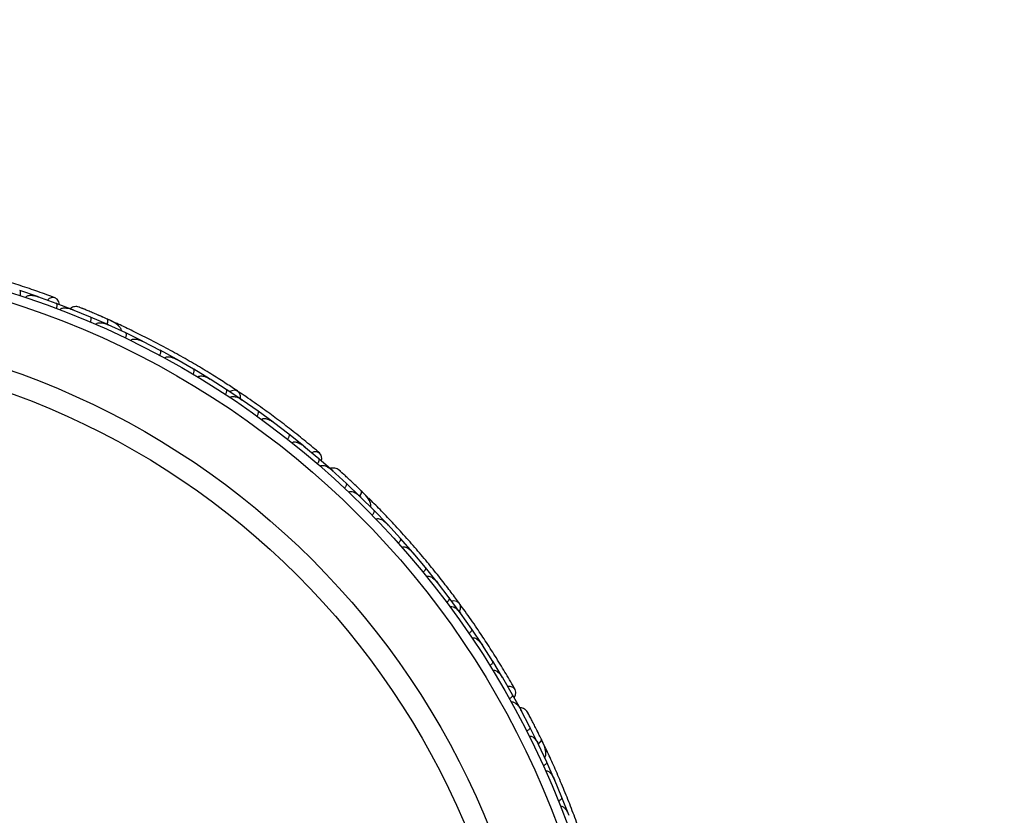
# Model space of a CAD drawing. Header units: millimetres. Extents: x 69 to 135, y 39 to 174.
# Tile 64 of 199: x 107.68 to 112.83, y 57.68 to 61.84. Entities that reach past the tile are written whole.
import ezdxf

# ---------------------------------------------------------------- set-up
doc = ezdxf.new("R2010")
doc.units = ezdxf.units.MM
doc.styles.add('SLDTEXTSTYLE0', font='TXT', dxfattribs={"width": 0.75})
doc.dimstyles.new('SLDDIMSTYLE2', dxfattribs={"dimtxt": 3.5, "dimasz": 3.302, "dimexe": 0, "dimexo": 0.0625, "dimgap": 0.875, "dimtad": 1, "dimlfac": 20, "dimrnd": 1e-09, "dimzin": 12, "dimdsep": 46, "dimtxsty": 'SLDTEXTSTYLE0', "dimsah": 1, "dimcen": 0.09, "dimadec": 0, "dimazin": 3, "dimtfac": 1, "dimtofl": 0, "dimtmove": 0, "dimatfit": 3, "dimfxl": 0, "dimfrac": 2, "dimtolj": 1, "dimtzin": 12, "dimarcsym": 0})

# ---------------------------------------------------------------- blocks, each defined once
blk = doc.blocks.new('_D_2')
at = {"color": 7, "linetype": 'Continuous', "lineweight": 18}
for p, q in [((90.3303, 84.3438), (123.2794, 84.3438)), ((122.2794, 84.3438), (122.2794, 39.3438)), ((90.3303, 39.3438), (123.2794, 39.3438))]:
    blk.add_line(p, q, dxfattribs=at)
for points in [[(122.2794, 84.3438), (121.7714, 81.0418), (122.7874, 81.0418)], [(122.2794, 39.3438), (122.7874, 42.6458), (121.7714, 42.6458)]]:
    blk.add_solid(points, dxfattribs=at)
at = {"color": 7, "linetype": 'Continuous', "lineweight": 18, "insert": (117.7677, 62.4421), "char_height": 3.5, "attachment_point": 1, "rotation": 90, "style": 'SLDTEXTSTYLE0'}
blk.add_mtext('900', dxfattribs=at)

msp = doc.modelspace()

# ---------------------------------------------------------------- linework, layer by layer
at = {"color": 7, "linetype": 'Continuous', "lineweight": 25}
for p, q in [((107.76857, 60.39437), (107.6754, 60.42593)), ((107.86688, 60.35854), (107.77109, 60.39306)), ((107.77767, 60.39069), (107.77141, 60.39297)), ((107.95919, 60.32283), (107.86692, 60.35861)), ((107.95656, 60.32332), (107.95121, 60.32552)), ((108.04573, 60.2869), (107.95134, 60.32544)), ((108.13599, 60.24746), (108.04576, 60.28697)), ((108.14412, 60.24331), (108.13831, 60.24601)), ((108.23042, 60.20353), (108.13838, 60.24595)), ((108.17852, 60.25529), (108.17074, 60.25884)), ((108.31841, 60.16038), (108.23046, 60.2036)), ((108.32683, 60.15564), (108.32065, 60.15884)), ((108.41044, 60.11255), (108.32067, 60.15881)), ((108.4962, 60.06573), (108.41049, 60.11261)), ((108.58585, 60.01403), (108.49843, 60.06404)), ((108.50476, 60.06042), (108.49849, 60.06402)), ((108.66939, 59.96356), (108.5859, 60.01409)), ((108.75668, 59.908), (108.67153, 59.96178)), ((108.67793, 59.95774), (108.67167, 59.96172)), ((108.83799, 59.85389), (108.75673, 59.90806)), ((108.92291, 59.79446), (108.84006, 59.85201)), ((108.8463, 59.84768), (108.84025, 59.8519)), ((109.00199, 59.73669), (108.92297, 59.79452)), ((109.08453, 59.67336), (109.00399, 59.73471)), ((109.00989, 59.73021), (109.00423, 59.73455)), ((109.16135, 59.61188), (109.08459, 59.67341)), ((109.24148, 59.54459), (109.16327, 59.6098)), ((109.16864, 59.60532), (109.16354, 59.6096)), ((109.316, 59.47946), (109.24154, 59.54465)), ((109.3137, 59.48082), (109.30943, 59.48472)), ((109.38503, 59.4161), (109.30953, 59.48461)), ((109.45636, 59.34817), (109.38509, 59.41615)), ((109.49901, 59.34098), (109.46769, 59.37177)), ((109.46258, 59.34149), (109.45805, 59.34601)), ((109.53007, 59.2746), (109.4581, 59.34594)), ((109.598, 59.20396), (109.53013, 59.27465)), ((109.60429, 59.19661), (109.59958, 59.20174)), ((109.66812, 59.12753), (109.59958, 59.20171)), ((109.7327, 59.0542), (109.66819, 59.12758)), ((109.79926, 58.97496), (109.73421, 59.05185)), ((109.73892, 59.04628), (109.73427, 59.05182)), ((109.8605, 58.89896), (109.79933, 58.975)), ((109.92352, 58.8169), (109.8619, 58.89655)), ((109.86653, 58.89057), (109.86201, 58.89645)), ((109.98142, 58.73824), (109.92359, 58.81694)), ((110.0409, 58.65335), (109.98272, 58.73576)), ((109.9871, 58.72956), (109.98287, 58.7356)), ((110.09545, 58.57202), (110.04097, 58.65338)), ((110.15135, 58.48427), (110.09665, 58.56947)), ((110.10065, 58.56323), (110.09682, 58.56924)), ((110.20251, 58.40023), (110.15142, 58.4843)), ((110.25479, 58.3096), (110.2036, 58.39761)), ((110.20712, 58.39157), (110.20379, 58.39733)), ((110.30254, 58.2229), (110.25487, 58.30962)), ((110.30084, 58.22497), (110.29816, 58.23009)), ((110.34574, 58.13975), (110.29822, 58.22995)), ((110.38954, 58.05153), (110.34581, 58.13978)), ((110.3931, 58.04312), (110.39038, 58.04892)), ((110.43364, 57.95718), (110.3904, 58.04883)), ((110.42715, 58.03018), (110.40825, 58.06982)), ((110.47331, 57.86756), (110.43371, 57.9572)), ((110.47671, 57.85851), (110.47403, 57.86494)), ((110.51306, 57.77176), (110.47403, 57.86491)), ((110.54866, 57.68077), (110.51314, 57.77178))]:
    msp.add_line(p, q, dxfattribs=at)
at = {"color": 7, "linetype": 'Continuous', "lineweight": 25, "flags": 128}
for points in [[(107.88337, 60.3526), (107.88064, 60.36617), (107.87229, 60.38002), (107.85964, 60.3881), (107.84457, 60.38922), (107.8293, 60.3832), (107.8203, 60.37581)], [(108.8308, 59.85891), (108.83119, 59.87389), (108.82599, 59.88892), (108.81545, 59.89931), (108.80111, 59.90357), (108.78504, 59.90107), (108.77519, 59.89624)], [(109.25494, 59.53337), (109.25702, 59.54705), (109.2539, 59.56293), (109.24479, 59.57485), (109.23101, 59.58105), (109.2146, 59.58062), (109.20362, 59.57675)], [(109.42783, 59.41039), (109.42807, 59.41014), (109.42829, 59.4099)], [(109.97639, 58.74542), (109.98187, 58.75936), (109.98212, 58.77526), (109.97578, 58.78863), (109.96376, 58.79754), (109.9478, 58.80069), (109.93689, 58.79951)], [(110.2636, 58.29444), (110.27023, 58.30659), (110.27274, 58.32258), (110.26825, 58.33689), (110.25742, 58.34744), (110.24185, 58.35264), (110.23021, 58.35276)], [(110.384, 58.11975), (110.38415, 58.11943), (110.38426, 58.11913)]]:
    msp.add_lwpolyline(points, dxfattribs=at)
at = {"color": 1, "linetype": 'Continuous', "lineweight": 25, "flags": 128}
for points in [[(108.13505, 60.24759), (108.13579, 60.2507), (108.13712, 60.25841), (108.13751, 60.26505), (108.13695, 60.27036), (108.13545, 60.27415), (108.13308, 60.27626)], [(109.45553, 59.34861), (109.45728, 59.35129), (109.46117, 59.35808), (109.46381, 59.36418), (109.4651, 59.36937), (109.46499, 59.37344), (109.46349, 59.37623)], [(110.3889, 58.05222), (110.39147, 58.05414), (110.39744, 58.05919), (110.40201, 58.06402), (110.405, 58.06845), (110.40628, 58.07231), (110.40583, 58.07546)]]:
    msp.add_lwpolyline(points, dxfattribs=at)
at = {"color": 7, "linetype": 'Continuous', "lineweight": 25}
for radius in [4.575, 4.525, 4.188, 4.075]:
    msp.add_circle((106.24612, 56.05371), radius, dxfattribs=at)
for centre, start, end in [((108.16989, 60.23144), 15.75051, 61.23027), ((109.48274, 59.32153), 355.75051, 41.23027), ((110.40521, 58.01746), 335.75051, 21.23027)]:
    msp.add_arc(centre, 0.02567, start, end, dxfattribs=at)
for points, knots in [([(107.86067, 60.38774), (107.83175, 60.39834), (107.77674, 60.41851), (107.68284, 60.45024), (107.59116, 60.47916), (107.49637, 60.50681), (107.41728, 60.52842), (107.36675, 60.54073), (107.3521, 60.5443)], [0, 0, 0, 0, 0.2180556, 0.4147202, 0.5912036, 0.7489875, 0.9272426, 1, 1, 1, 1]), ([(107.67768, 60.39896), (107.67774, 60.39918), (107.67861, 60.40185), (107.67989, 60.40714), (107.68056, 60.41424), (107.67997, 60.42045), (107.67818, 60.4244), (107.67638, 60.42569), (107.67554, 60.42598), (107.67551, 60.42599)], [0, 0, 0, 0, 0.0163611, 0.206885, 0.3985455, 0.5994314, 0.8309806, 0.9934816, 1, 1, 1, 1]), ([(107.70658, 60.38934), (107.707, 60.39035), (107.70753, 60.39166), (107.7093, 60.39398), (107.71317, 60.39722), (107.7205, 60.39972), (107.73471, 60.40139), (107.75197, 60.39931), (107.76569, 60.39547), (107.77143, 60.39345), (107.77151, 60.39343)], [0, 0, 0, 0, 0.0439924, 0.0565425, 0.1182118, 0.2485839, 0.3779124, 0.7339208, 0.9964229, 1, 1, 1, 1]), ([(107.76869, 60.39442), (107.76873, 60.3944), (107.76961, 60.39409), (107.77026, 60.3932), (107.7709, 60.39234)], [0, 0, 0, 0, 0.0365399, 1, 1, 1, 1]), ([(107.86798, 60.33158), (107.8685, 60.33306), (107.86988, 60.33699), (107.87122, 60.3434), (107.87157, 60.35019), (107.87047, 60.35558), (107.86862, 60.3579), (107.86733, 60.35855), (107.86709, 60.35864), (107.86706, 60.35865)], [0, 0, 0, 0, 0.1152798, 0.3056806, 0.5012898, 0.7256609, 0.9501956, 0.9934701, 1, 1, 1, 1]), ([(107.98663, 60.33865), (107.98257, 60.33974), (107.97464, 60.34189), (107.96252, 60.34137), (107.95186, 60.33829), (107.94389, 60.3348), (107.94053, 60.33141), (107.93957, 60.33044)], [0, 0, 0, 0, 0.25091, 0.490928, 0.714443, 0.9181712, 1, 1, 1, 1]), ([(107.88635, 60.32457), (107.8865, 60.32495), (107.88705, 60.32636), (107.8889, 60.32889), (107.89322, 60.33203), (107.90385, 60.33537), (107.9188, 60.33488), (107.93599, 60.33142), (107.94636, 60.32795), (107.9515, 60.3259), (107.95158, 60.32587)], [0, 0, 0, 0, 0.0165279, 0.0607653, 0.1238722, 0.2334997, 0.5249132, 0.7588895, 0.9964268, 1, 1, 1, 1]), ([(108.13603, 60.27495), (108.12728, 60.27884), (108.1098, 60.28663), (108.08266, 60.29846), (108.0566, 60.30963), (108.03295, 60.3196), (108.01289, 60.32793), (107.99788, 60.33409), (107.98826, 60.338), (107.98711, 60.33845), (107.98654, 60.33867)], [0, 0, 0, 0, 0.1253341, 0.2502351, 0.3757048, 0.5015073, 0.6270811, 0.7524027, 0.8783335, 1, 1, 1, 1]), ([(108.01267, 60.32804), (108.00573, 60.33089), (107.99186, 60.3366), (107.98843, 60.33794), (107.98672, 60.33861)], [0, 0, 0, 0, 0.49978944, 1, 1, 1, 1]), ([(108.10791, 60.28741), (108.10635, 60.2881), (108.09956, 60.2911), (108.09297, 60.29396), (108.08788, 60.29617)], [0, 0, 0, 0, 0.2287199, 1, 1, 1, 1]), ([(108.04552, 60.25999), (108.0461, 60.26145), (108.04764, 60.26531), (108.04924, 60.27167), (108.04987, 60.27843), (108.049, 60.28387), (108.04724, 60.28627), (108.04598, 60.28697), (108.04574, 60.28707), (108.04571, 60.28708)], [0, 0, 0, 0, 0.1153787, 0.305714, 0.5012752, 0.7256734, 0.9502371, 0.9934744, 1, 1, 1, 1]), ([(108.07368, 60.24782), (108.07398, 60.24844), (108.07475, 60.25006), (108.07717, 60.25266), (108.08229, 60.25559), (108.09508, 60.25814), (108.11485, 60.25542), (108.13068, 60.24995), (108.13858, 60.24639), (108.13866, 60.24635)], [0, 0, 0, 0, 0.0273886, 0.0721385, 0.1418849, 0.2690946, 0.6203421, 0.9964192, 1, 1, 1, 1]), ([(108.20796, 60.21371), (108.20767, 60.2159), (108.20672, 60.22309), (108.19713, 60.2386), (108.17353, 60.25786), (108.14683, 60.27001), (108.13304, 60.27628)], [0, 0, 0, 0, 0.0722062, 0.2380923, 0.6065513, 1, 1, 1, 1]), ([(108.13347, 60.24742), (108.13364, 60.24792), (108.13547, 60.25346), (108.13676, 60.26237), (108.13675, 60.27208), (108.13469, 60.27549), (108.13319, 60.27621), (108.13308, 60.27626)], [0, 0, 0, 0, 0.0316493, 0.3464731, 0.6613851, 0.9762941, 1, 1, 1, 1]), ([(108.17074, 60.25881), (108.17076, 60.25881), (108.17112, 60.25883), (108.16749, 60.26044), (108.15962, 60.26424), (108.14699, 60.27), (108.13692, 60.2745), (108.13396, 60.27582)], [0, 0, 0, 0, 0.0063417, 0.1391324, 0.4541713, 0.8392735, 1, 1, 1, 1]), ([(108.81685, 59.89844), (108.79765, 59.91117), (108.75932, 59.93658), (108.68693, 59.98254), (108.60646, 60.03142), (108.51975, 60.08169), (108.43012, 60.13094), (108.34153, 60.17717), (108.25642, 60.21933), (108.2068, 60.24248), (108.18199, 60.25407)], [0, 0, 0, 0, 0.1251424, 0.2497929, 0.374676, 0.4998622, 0.6249666, 0.7502587, 0.8750633, 1, 1, 1, 1]), ([(108.22908, 60.17663), (108.22973, 60.17806), (108.23144, 60.18186), (108.23332, 60.18814), (108.23424, 60.19487), (108.23359, 60.20035), (108.23193, 60.20282), (108.2307, 60.20358), (108.23046, 60.20369), (108.23043, 60.20371)], [0, 0, 0, 0, 0.11561, 0.3057804, 0.5012224, 0.7256982, 0.9503445, 0.9934853, 1, 1, 1, 1]), ([(108.25637, 60.16339), (108.25684, 60.16424), (108.25788, 60.16607), (108.26098, 60.16869), (108.26705, 60.17131), (108.28238, 60.17265), (108.30121, 60.16801), (108.31562, 60.16189), (108.32097, 60.15919), (108.32104, 60.15915)], [0, 0, 0, 0, 0.0388574, 0.084812, 0.162938, 0.3126958, 0.7369051, 0.9964149, 1, 1, 1, 1]), ([(108.40798, 60.0857), (108.40809, 60.0859), (108.4094, 60.08839), (108.41158, 60.09338), (108.41346, 60.10026), (108.41394, 60.10647), (108.41285, 60.11068), (108.4113, 60.11227), (108.41052, 60.11269), (108.41049, 60.11271)], [0, 0, 0, 0, 0.01665195, 0.20702847, 0.39855075, 0.59935968, 0.83102403, 0.99349163, 1, 1, 1, 1]), ([(108.43446, 60.07139), (108.43449, 60.07145), (108.43508, 60.07257), (108.43681, 60.07475), (108.44109, 60.07743), (108.45045, 60.07968), (108.4647, 60.0782), (108.48192, 60.0729), (108.4932, 60.06751), (108.49872, 60.06441), (108.49879, 60.06438)], [0, 0, 0, 0, 0.0028352, 0.050977, 0.1103366, 0.2078119, 0.4531845, 0.7216401, 0.9964148, 1, 1, 1, 1]), ([(108.58226, 59.98729), (108.58238, 59.98748), (108.5838, 59.98991), (108.58619, 59.99481), (108.58837, 60.00159), (108.58912, 60.00778), (108.58821, 60.01204), (108.58673, 60.01369), (108.58597, 60.01415), (108.58594, 60.01416)], [0, 0, 0, 0, 0.0167419, 0.2070718, 0.3985504, 0.5993354, 0.8310375, 0.9934948, 1, 1, 1, 1]), ([(108.60801, 59.97188), (108.60817, 59.97216), (108.60874, 59.97309), (108.6104, 59.97495), (108.61359, 59.97699), (108.62015, 59.97894), (108.62897, 59.97881), (108.64766, 59.97512), (108.66171, 59.96842), (108.67188, 59.96212), (108.67195, 59.96208)], [0, 0, 0, 0, 0.0130732, 0.044023, 0.1002245, 0.1663566, 0.3297208, 0.4739231, 0.9964125, 1, 1, 1, 1]), ([(108.75195, 59.88142), (108.75278, 59.88277), (108.75497, 59.88631), (108.75765, 59.89229), (108.75944, 59.89885), (108.75951, 59.90437), (108.75818, 59.90704), (108.75705, 59.90795), (108.75683, 59.9081), (108.7568, 59.90811)], [0, 0, 0, 0, 0.1158119, 0.3058371, 0.5011744, 0.7257197, 0.95044, 0.9934949, 1, 1, 1, 1]), ([(109.24563, 59.57416), (109.22208, 59.59401), (109.17728, 59.63178), (109.0999, 59.69371), (109.02364, 59.75224), (108.94402, 59.81064), (108.87709, 59.858), (108.83382, 59.88685), (108.82127, 59.89522)], [0, 0, 0, 0, 0.21805555, 0.41472016, 0.59120361, 0.74898753, 0.9272426, 1, 1, 1, 1]), ([(108.77702, 59.8649), (108.77735, 59.86537), (108.7784, 59.86685), (108.78108, 59.86892), (108.78792, 59.8715), (108.79751, 59.87106), (108.81669, 59.86644), (108.83054, 59.85907), (108.84045, 59.85232), (108.84051, 59.85227)], [0, 0, 0, 0, 0.02335, 0.0734618, 0.134698, 0.325553, 0.4727956, 0.9964114, 1, 1, 1, 1]), ([(108.91704, 59.76811), (108.91793, 59.76941), (108.92027, 59.77286), (108.92322, 59.77871), (108.92529, 59.78518), (108.92561, 59.79069), (108.9244, 59.79342), (108.92331, 59.79438), (108.9231, 59.79453), (108.92307, 59.79455)], [0, 0, 0, 0, 0.1157169, 0.3058088, 0.5011944, 0.7257089, 0.9503963, 0.9934905, 1, 1, 1, 1]), ([(108.94149, 59.75041), (108.94201, 59.75106), (108.94302, 59.75232), (108.94558, 59.75411), (108.95056, 59.75598), (108.958, 59.75611), (108.97189, 59.75351), (108.98764, 59.74639), (108.99958, 59.7386), (109.00441, 59.73499), (109.00448, 59.73494)], [0, 0, 0, 0, 0.0336188, 0.0647198, 0.1259403, 0.2511281, 0.3754616, 0.735616, 0.9964191, 1, 1, 1, 1]), ([(109.07751, 59.64729), (109.07765, 59.64747), (109.07937, 59.64969), (109.08239, 59.65422), (109.08545, 59.66066), (109.08701, 59.6667), (109.08668, 59.67103), (109.08544, 59.67285), (109.08474, 59.6734), (109.08472, 59.67342)], [0, 0, 0, 0, 0.0163611, 0.206885, 0.3985455, 0.5994314, 0.8309806, 0.9934816, 1, 1, 1, 1]), ([(109.10138, 59.62836), (109.10211, 59.62917), (109.10307, 59.63022), (109.10552, 59.63179), (109.11027, 59.63351), (109.11801, 59.63336), (109.13193, 59.63007), (109.14744, 59.6222), (109.15902, 59.61391), (109.16373, 59.61005), (109.16379, 59.61)], [0, 0, 0, 0, 0.04399244, 0.05654248, 0.11821178, 0.24858393, 0.3779124, 0.73392078, 0.99642285, 1, 1, 1, 1]), ([(109.23329, 59.51888), (109.23429, 59.52009), (109.23692, 59.52331), (109.24037, 59.52888), (109.24303, 59.53514), (109.24384, 59.54059), (109.24289, 59.5434), (109.2419, 59.54445), (109.24171, 59.54462), (109.24168, 59.54464)], [0, 0, 0, 0, 0.11527981, 0.30568055, 0.50128983, 0.72566094, 0.95019556, 0.99347013, 1, 1, 1, 1]), ([(109.24815, 59.50602), (109.24842, 59.50632), (109.24943, 59.50745), (109.25202, 59.5092), (109.25716, 59.51067), (109.26829, 59.51018), (109.28217, 59.50461), (109.29714, 59.49548), (109.3057, 59.48867), (109.30983, 59.48499), (109.30989, 59.48493)], [0, 0, 0, 0, 0.01652787, 0.06076532, 0.12387224, 0.23349968, 0.5249132, 0.75888947, 0.99642682, 1, 1, 1, 1]), ([(109.3472, 59.48494), (109.34376, 59.48736), (109.33704, 59.4921), (109.32548, 59.49575), (109.3144, 59.4965), (109.30572, 59.49595), (109.30141, 59.49391), (109.30017, 59.49332)], [0, 0, 0, 0, 0.25091, 0.490928, 0.714443, 0.9181712, 1, 1, 1, 1]), ([(109.46581, 59.37399), (109.45891, 59.38064), (109.44515, 59.39393), (109.4237, 59.41433), (109.40303, 59.43375), (109.38421, 59.4512), (109.36821, 59.46589), (109.35621, 59.47682), (109.34851, 59.48378), (109.34758, 59.4846), (109.34712, 59.485)], [0, 0, 0, 0, 0.1253341, 0.2502351, 0.3757048, 0.5015073, 0.6270811, 0.7524027, 0.8783335, 1, 1, 1, 1]), ([(109.36804, 59.46607), (109.3625, 59.47112), (109.35141, 59.48123), (109.34866, 59.48366), (109.34728, 59.48488)], [0, 0, 0, 0, 0.4997894, 1, 1, 1, 1]), ([(109.37563, 59.39089), (109.37668, 59.39206), (109.37945, 59.39517), (109.38313, 59.40059), (109.38604, 59.40673), (109.38708, 59.41214), (109.38624, 59.41499), (109.38529, 59.41608), (109.3851, 59.41626), (109.38508, 59.41628)], [0, 0, 0, 0, 0.1153787, 0.305714, 0.5012752, 0.7256734, 0.9502371, 0.9934744, 1, 1, 1, 1]), ([(109.39794, 59.36982), (109.39843, 59.3703), (109.39971, 59.37156), (109.40287, 59.37318), (109.40868, 59.37417), (109.42157, 59.3722), (109.43922, 59.36288), (109.45222, 59.35233), (109.45843, 59.34628), (109.45849, 59.34622)], [0, 0, 0, 0, 0.02738856, 0.07213853, 0.14188493, 0.26909457, 0.6203421, 0.99641921, 1, 1, 1, 1]), ([(109.44061, 59.39821), (109.44053, 59.39828), (109.43628, 59.4024), (109.43201, 59.40644), (109.42782, 59.4104)], [0, 0, 0, 0, 0.0174037, 1, 1, 1, 1]), ([(109.45399, 59.34899), (109.45432, 59.34941), (109.45793, 59.35399), (109.46219, 59.36192), (109.4655, 59.37105), (109.46473, 59.37495), (109.46357, 59.37615), (109.46349, 59.37623)], [0, 0, 0, 0, 0.0316493, 0.3464731, 0.6613851, 0.9762941, 1, 1, 1, 1]), ([(109.51246, 59.29184), (109.51293, 59.29399), (109.5145, 59.30109), (109.51078, 59.31894), (109.4952, 59.3451), (109.47426, 59.36565), (109.46346, 59.37626)], [0, 0, 0, 0, 0.0722062, 0.2380923, 0.6065513, 1, 1, 1, 1]), ([(109.97679, 58.78733), (109.9631, 58.80586), (109.93577, 58.84285), (109.88347, 58.9108), (109.82457, 58.98425), (109.76029, 59.06114), (109.69291, 59.13808), (109.62547, 59.21182), (109.55991, 59.28055), (109.52121, 59.31928), (109.50185, 59.33865)], [0, 0, 0, 0, 0.1251424, 0.2497929, 0.374676, 0.4998622, 0.6249666, 0.7502587, 0.8750633, 1, 1, 1, 1]), ([(109.51962, 59.24977), (109.52072, 59.2509), (109.52362, 59.25389), (109.52753, 59.25914), (109.5307, 59.26515), (109.53197, 59.27052), (109.53125, 59.27341), (109.53035, 59.27455), (109.53017, 59.27473), (109.53015, 59.27476)], [0, 0, 0, 0, 0.11561, 0.3057804, 0.5012224, 0.7256982, 0.9503445, 0.9934853, 1, 1, 1, 1]), ([(109.54073, 59.228), (109.54146, 59.22863), (109.54307, 59.23), (109.54688, 59.2314), (109.55348, 59.23179), (109.56835, 59.22781), (109.58445, 59.217), (109.59589, 59.20633), (109.6, 59.20196), (109.60005, 59.2019)], [0, 0, 0, 0, 0.0388574, 0.084812, 0.162938, 0.3126958, 0.7369051, 0.9964149, 1, 1, 1, 1]), ([(109.65663, 59.10314), (109.6568, 59.10329), (109.65888, 59.10518), (109.66264, 59.10913), (109.66676, 59.11495), (109.66933, 59.12062), (109.66975, 59.12495), (109.66884, 59.12697), (109.66825, 59.12763), (109.66822, 59.12766)], [0, 0, 0, 0, 0.016652, 0.2070285, 0.3985507, 0.5993597, 0.831024, 0.9934916, 1, 1, 1, 1]), ([(109.67662, 59.08064), (109.67667, 59.08069), (109.6776, 59.08153), (109.67997, 59.08299), (109.68491, 59.08405), (109.69448, 59.08296), (109.70736, 59.0767), (109.72173, 59.06582), (109.73048, 59.05691), (109.73462, 59.0521), (109.73467, 59.05204)], [0, 0, 0, 0, 0.0028352, 0.050977, 0.1103366, 0.2078119, 0.4531845, 0.7216401, 0.9964148, 1, 1, 1, 1]), ([(109.78674, 58.95106), (109.78692, 58.9512), (109.78908, 58.953), (109.79301, 58.95678), (109.79737, 58.96241), (109.80019, 58.96797), (109.8008, 58.97228), (109.79997, 58.97433), (109.79941, 58.97503), (109.79939, 58.97505)], [0, 0, 0, 0, 0.0167419, 0.2070718, 0.3985504, 0.5993354, 0.8310375, 0.9934948, 1, 1, 1, 1]), ([(109.80566, 58.92778), (109.80592, 58.92798), (109.80676, 58.92866), (109.80896, 58.92984), (109.81265, 58.93066), (109.81949, 58.93025), (109.82773, 58.92711), (109.84403, 58.91725), (109.85495, 58.90615), (109.86234, 58.89676), (109.86239, 58.89669)], [0, 0, 0, 0, 0.0130732, 0.044023, 0.1002245, 0.1663566, 0.3297208, 0.4739231, 0.9964125, 1, 1, 1, 1]), ([(109.90999, 58.79354), (109.91123, 58.79452), (109.9145, 58.7971), (109.91906, 58.8018), (109.92299, 58.80735), (109.92494, 58.81251), (109.9246, 58.81548), (109.92385, 58.81672), (109.9237, 58.81693), (109.92368, 58.81696)], [0, 0, 0, 0, 0.1158119, 0.3058371, 0.5011744, 0.7257197, 0.95044, 0.9934949, 1, 1, 1, 1]), ([(109.92789, 58.76943), (109.92837, 58.76976), (109.92986, 58.7708), (109.93308, 58.77183), (109.9404, 58.77191), (109.94925, 58.76822), (109.9657, 58.75732), (109.9762, 58.74566), (109.98319, 58.73592), (109.98324, 58.73586)], [0, 0, 0, 0, 0.02335, 0.0734618, 0.134698, 0.325553, 0.4727956, 0.9964114, 1, 1, 1, 1]), ([(110.2688, 58.33596), (110.25346, 58.36267), (110.22428, 58.41348), (110.17275, 58.49814), (110.12111, 58.57922), (110.06627, 58.66133), (110.01957, 58.72873), (109.98877, 58.77064), (109.97985, 58.78279)], [0, 0, 0, 0, 0.2180556, 0.4147202, 0.5912036, 0.7489875, 0.9272426, 1, 1, 1, 1]), ([(110.02637, 58.63059), (110.02765, 58.63152), (110.03103, 58.63395), (110.03579, 58.63844), (110.03996, 58.64382), (110.04214, 58.64888), (110.04194, 58.65186), (110.04124, 58.65313), (110.0411, 58.65335), (110.04108, 58.65338)], [0, 0, 0, 0, 0.1157169, 0.3058088, 0.5011944, 0.7257089, 0.9503963, 0.9934905, 1, 1, 1, 1]), ([(110.04329, 58.6056), (110.044, 58.60603), (110.04538, 58.60687), (110.04839, 58.60768), (110.05371, 58.60773), (110.06075, 58.60531), (110.07291, 58.59812), (110.08528, 58.58604), (110.09384, 58.57463), (110.09714, 58.56959), (110.09718, 58.56952)], [0, 0, 0, 0, 0.0336188, 0.0647198, 0.1259403, 0.2511281, 0.3754616, 0.735616, 0.9964191, 1, 1, 1, 1]), ([(110.13583, 58.46218), (110.13602, 58.4623), (110.13841, 58.46379), (110.14279, 58.46702), (110.14787, 58.47203), (110.1514, 58.47716), (110.15257, 58.48135), (110.15203, 58.48349), (110.15156, 58.48424), (110.15155, 58.48427)], [0, 0, 0, 0, 0.0163611, 0.206885, 0.3985455, 0.5994314, 0.8309806, 0.9934816, 1, 1, 1, 1]), ([(110.15179, 58.43623), (110.15276, 58.43674), (110.15401, 58.4374), (110.15686, 58.43803), (110.16191, 58.43803), (110.16913, 58.43523), (110.18108, 58.42738), (110.19297, 58.41469), (110.20101, 58.40293), (110.20411, 58.3977), (110.20416, 58.39763)], [0, 0, 0, 0, 0.0439924, 0.0565425, 0.1182118, 0.2485839, 0.3779124, 0.7339208, 0.9964229, 1, 1, 1, 1]), ([(110.2383, 58.28823), (110.23965, 58.28903), (110.24323, 58.29116), (110.24838, 58.29521), (110.25301, 58.30018), (110.25564, 58.30502), (110.25571, 58.30799), (110.25514, 58.30931), (110.25501, 58.30954), (110.255, 58.30957)], [0, 0, 0, 0, 0.1152798, 0.3056806, 0.5012898, 0.7256609, 0.9501956, 0.9934701, 1, 1, 1, 1]), ([(110.24786, 58.27106), (110.24823, 58.27126), (110.24956, 58.27197), (110.25259, 58.27273), (110.25793, 58.27235), (110.26822, 58.26808), (110.27935, 58.2581), (110.2903, 58.2444), (110.29601, 58.23507), (110.29863, 58.2302), (110.29867, 58.23013)], [0, 0, 0, 0, 0.0165279, 0.0607653, 0.1238722, 0.2334997, 0.5249132, 0.7588895, 0.9964268, 1, 1, 1, 1]), ([(110.33373, 58.21739), (110.33133, 58.22083), (110.32663, 58.22758), (110.31702, 58.23497), (110.30687, 58.23946), (110.29852, 58.24191), (110.29377, 58.24147), (110.29241, 58.24134)], [0, 0, 0, 0, 0.25091, 0.490928, 0.714443, 0.9181712, 1, 1, 1, 1]), ([(110.40724, 58.07255), (110.40304, 58.08116), (110.39465, 58.09836), (110.38147, 58.12487), (110.36869, 58.15018), (110.35697, 58.17302), (110.34697, 58.19229), (110.33942, 58.20666), (110.33457, 58.21584), (110.33397, 58.21693), (110.33368, 58.21746)], [0, 0, 0, 0, 0.1253341, 0.2502351, 0.3757048, 0.5015073, 0.6270811, 0.7524027, 0.8783335, 1, 1, 1, 1]), ([(110.34686, 58.19252), (110.34338, 58.19916), (110.33642, 58.21245), (110.33466, 58.21568), (110.33378, 58.2173)], [0, 0, 0, 0, 0.4997894, 1, 1, 1, 1]), ([(110.32828, 58.11927), (110.32967, 58.12002), (110.33333, 58.12199), (110.33864, 58.12583), (110.34348, 58.1306), (110.34631, 58.13533), (110.3465, 58.1383), (110.34598, 58.13964), (110.34586, 58.13988), (110.34585, 58.13991)], [0, 0, 0, 0, 0.11537866, 0.30571398, 0.50127523, 0.72567344, 0.9502371, 0.99347441, 1, 1, 1, 1]), ([(110.34204, 58.09185), (110.34266, 58.09213), (110.34429, 58.09288), (110.34782, 58.09331), (110.35363, 58.09227), (110.36506, 58.086), (110.37846, 58.07121), (110.38707, 58.05685), (110.39083, 58.04904), (110.39087, 58.04896)], [0, 0, 0, 0, 0.0273886, 0.0721385, 0.1418849, 0.2690946, 0.6203421, 0.9964192, 1, 1, 1, 1]), ([(110.39184, 58.10393), (110.3918, 58.10402), (110.38921, 58.10935), (110.38658, 58.1146), (110.384, 58.11976)], [0, 0, 0, 0, 0.0174037, 1, 1, 1, 1]), ([(110.38758, 58.05311), (110.38804, 58.05339), (110.39299, 58.05645), (110.39972, 58.06245), (110.40594, 58.0699), (110.40656, 58.07382), (110.40587, 58.07535), (110.40583, 58.07546)], [0, 0, 0, 0, 0.0316493, 0.3464731, 0.6613851, 0.9762941, 1, 1, 1, 1]), ([(110.42298, 57.97941), (110.42416, 57.98126), (110.42806, 57.98739), (110.43067, 58.00544), (110.42498, 58.03536), (110.41234, 58.06183), (110.40581, 58.07549)], [0, 0, 0, 0, 0.0722062, 0.2380923, 0.6065513, 1, 1, 1, 1]), ([(110.68676, 57.34651), (110.68023, 57.3686), (110.6672, 57.41271), (110.6413, 57.49445), (110.61107, 57.58361), (110.57696, 57.67786), (110.53996, 57.7732), (110.50181, 57.86556), (110.46371, 57.95256), (110.44059, 58.00219), (110.42902, 58.02702)], [0, 0, 0, 0, 0.1251424, 0.2497929, 0.374676, 0.4998622, 0.6249666, 0.7502587, 0.8750633, 1, 1, 1, 1]), ([(110.41532, 57.93742), (110.41674, 57.93811), (110.42049, 57.93992), (110.42596, 57.94352), (110.431, 57.94809), (110.43402, 57.9527), (110.43434, 57.95566), (110.43388, 57.95703), (110.43377, 57.95727), (110.43376, 57.9573)], [0, 0, 0, 0, 0.11561, 0.3057804, 0.5012224, 0.7256982, 0.9503445, 0.9934853, 1, 1, 1, 1]), ([(110.42771, 57.90975), (110.42862, 57.91009), (110.43059, 57.91083), (110.43465, 57.91084), (110.44099, 57.90895), (110.4536, 57.90012), (110.46503, 57.88446), (110.47214, 57.87051), (110.4745, 57.865), (110.47453, 57.86493)], [0, 0, 0, 0, 0.0388574, 0.084812, 0.162938, 0.3126958, 0.7369051, 0.9964149, 1, 1, 1, 1]), ([(110.49392, 57.75278), (110.49413, 57.75286), (110.49674, 57.75392), (110.50161, 57.75635), (110.50747, 57.7604), (110.51183, 57.76486), (110.51371, 57.76878), (110.51354, 57.77099), (110.51321, 57.77182), (110.5132, 57.77185)], [0, 0, 0, 0, 0.016652, 0.2070285, 0.3985507, 0.5993597, 0.831024, 0.9934916, 1, 1, 1, 1]), ([(110.505, 57.72479), (110.50507, 57.72482), (110.50623, 57.7253), (110.50896, 57.72585), (110.51396, 57.72516), (110.52258, 57.72087), (110.53254, 57.71057), (110.54233, 57.69544), (110.54751, 57.68407), (110.54975, 57.67814), (110.54978, 57.67807)], [0, 0, 0, 0, 0.0028352, 0.050977, 0.1103366, 0.2078119, 0.4531845, 0.7216401, 0.9964148, 1, 1, 1, 1])]:
    msp.add_open_spline(points, degree=3, knots=knots, dxfattribs=at)

# ---------------------------------------------------------------- dimensions: what is measured, and where the dimension line sits
at = {"color": 7, "linetype": 'Continuous', "lineweight": 18}
dim = msp.add_linear_dim(base=(122.27939, 39.34382), p1=(89.33028, 84.34382), p2=(89.33028, 39.34382), angle=90, dimstyle='SLDDIMSTYLE2', dxfattribs=at)
dim.commit()
dim.dimension.update_dxf_attribs({"geometry": '_D_2', "text_midpoint": (122.27939, 66.32124), "dimtype": 160})

doc.saveas('drawing.dxf')
